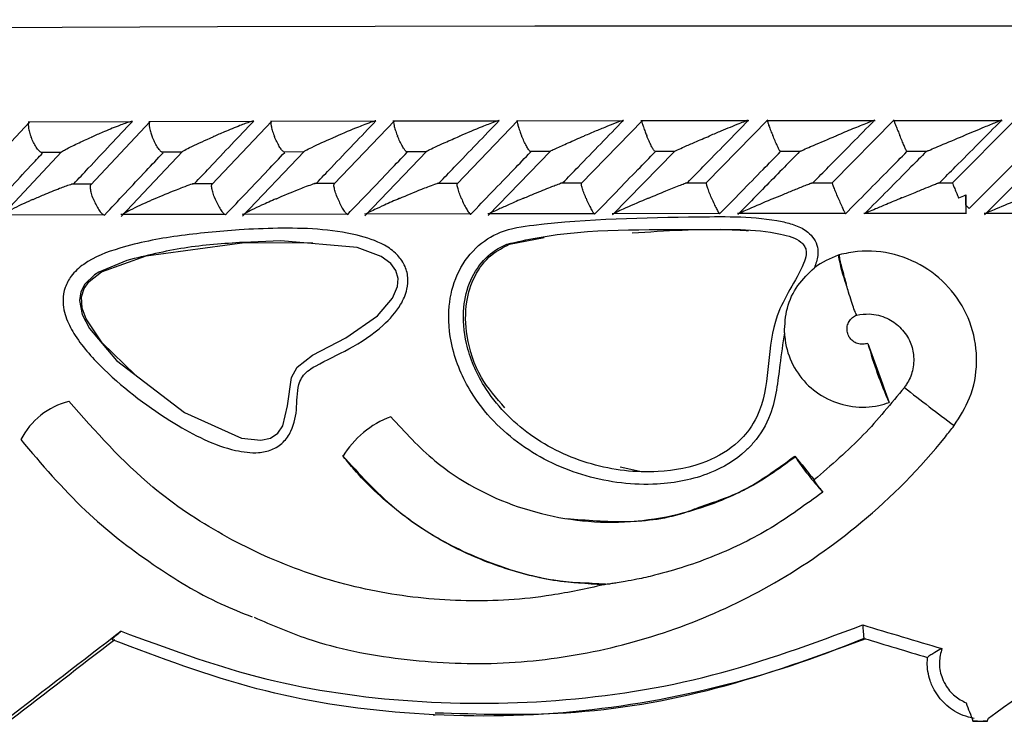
# Model space of a CAD drawing. Header units: millimetres. Extents: x 112 to 251, y 122 to 268.
# Tile 40 of 60: x 210.07 to 216.34, y 164.82 to 169.29. Entities that reach past the tile are written whole.
import ezdxf

# ---------------------------------------------------------------- set-up
doc = ezdxf.new("R2010")
doc.units = ezdxf.units.MM
doc.styles.add('SLDTEXTSTYLE0', font='TXT', dxfattribs={"width": 0.75})
doc.dimstyles.new('SLDDIMSTYLE1', dxfattribs={"dimtxt": 3.5, "dimasz": 3.302, "dimexe": 0, "dimexo": 0.0625, "dimgap": 0.875, "dimtad": 1, "dimdec": 0, "dimlfac": 5, "dimrnd": 1e-09, "dimzin": 12, "dimdsep": 46, "dimtxsty": 'SLDTEXTSTYLE0', "dimsah": 1, "dimcen": 0.09, "dimadec": 0, "dimazin": 3, "dimtfac": 1, "dimtdec": 0, "dimtofl": 0, "dimtmove": 0, "dimatfit": 3, "dimfxl": 1, "dimfrac": 2, "dimtolj": 1, "dimtzin": 12, "dimarcsym": 0})

# ---------------------------------------------------------------- blocks, each defined once
blk = doc.blocks.new('_D_2')
at = {"color": 7, "linetype": 'Continuous', "lineweight": 18, "transparency": 16777216}
for p, q in [((197.9462, 168.8842), (197.9462, 186.9156)), ((250.1545, 176.7873), (250.1545, 186.9156)), ((197.9462, 185.9156), (250.1545, 185.9156))]:
    blk.add_line(p, q, dxfattribs=at)
for points in [[(197.9462, 185.9156), (201.2482, 185.4076), (201.2482, 186.4236)], [(250.1545, 185.9156), (246.8525, 186.4236), (246.8525, 185.4076)]]:
    blk.add_solid(points, dxfattribs=at)
at = {"color": 7, "linetype": 'Continuous', "lineweight": 18, "transparency": 16777216, "insert": (217.0927, 190.4273), "char_height": 3.5, "attachment_point": 1, "style": 'SLDTEXTSTYLE0'}
blk.add_mtext('261', dxfattribs=at)

msp = doc.modelspace()

# ---------------------------------------------------------------- linework, layer by layer
at = {"color": 7, "linetype": 'Continuous', "lineweight": 25}
for p, q in [((210.1314, 168.6396), (209.7561, 168.2368)), ((210.7827, 168.6405), (210.1241, 168.6384)), ((210.9002, 168.6425), (210.5217, 168.2398)), ((211.5568, 168.6425), (210.8921, 168.6407)), ((211.6752, 168.6449), (211.2937, 168.2424)), ((212.3371, 168.6442), (211.6665, 168.6427)), ((212.4564, 168.6468), (212.072, 168.2447)), ((213.1234, 168.6455), (212.4472, 168.6443)), ((213.2439, 168.6484), (212.8565, 168.2465)), ((213.9158, 168.6465), (213.2343, 168.6455)), ((214.0377, 168.6496), (213.6473, 168.2479)), ((214.7144, 168.6471), (214.0278, 168.6464)), ((214.8363, 168.6535), (214.4449, 168.254)), ((215.5191, 168.6473), (214.8277, 168.6469)), ((215.6418, 168.654), (215.2474, 168.2548)), ((216.3301, 168.6472), (215.6341, 168.6471)), ((216.4099, 168.6518), (216.012, 168.2517)), ((210.3365, 168.4494), (209.9485, 168.0347)), ((211.106, 168.4513), (210.7157, 168.0378)), ((210.9733, 168.4488), (211.1012, 168.4491)), ((211.8813, 168.4523), (211.4893, 168.0405)), ((211.7494, 168.4505), (211.8773, 168.4508)), ((212.6627, 168.4529), (212.2691, 168.0428)), ((212.5316, 168.452), (212.6597, 168.4522)), ((213.4509, 168.4538), (213.055, 168.0448)), ((213.3197, 168.4531), (213.4486, 168.4533)), ((214.2386, 168.4506), (213.8467, 168.049)), ((214.1138, 168.454), (214.2432, 168.4541)), ((214.914, 168.4545), (215.0446, 168.4546)), ((215.7202, 168.4549), (215.8524, 168.4549)), ((216.1199, 168.0879), (216.4866, 168.4567)), ((216.6207, 168.4551), (216.2171, 168.0479)), ((210.2033, 168.4467), (210.3325, 168.4471)), ((210.5244, 168.2433), (210.3987, 168.2429)), ((211.2957, 168.2454), (211.1696, 168.245)), ((212.0735, 168.2471), (211.9468, 168.2469)), ((212.8576, 168.2485), (212.7295, 168.2483)), ((213.6481, 168.2495), (213.5182, 168.2493)), ((214.4451, 168.2502), (214.3126, 168.2501)), ((215.2484, 168.2505), (215.1138, 168.2504)), ((216.0125, 168.2505), (215.9214, 168.2505)), ((214.7167, 168.1234), (214.6445, 168.0499)), ((216.0977, 168.1099), (216.0977, 168.0552)), ((209.9469, 168.0492), (210.6048, 168.0513)), ((210.6054, 168.0478), (210.6098, 168.0469)), ((210.7138, 168.0514), (211.3779, 168.0532)), ((211.3776, 168.05), (211.3814, 168.049)), ((211.4871, 168.0533), (212.1571, 168.0548)), ((212.1559, 168.0518), (212.1592, 168.0509)), ((212.2667, 168.0548), (212.9423, 168.0561)), ((213.0526, 168.0561), (213.7335, 168.0571)), ((213.8447, 168.0572), (214.5306, 168.0579)), ((214.6431, 168.0579), (215.3338, 168.0583)), ((215.4482, 168.0584), (216.0975, 168.0585)), ((216.2142, 168.0596), (216.9095, 168.0595)), ((213.1901, 167.8614), (213.4109, 167.9045)), ((211.5009, 167.8718), (211.9375, 167.8702)), ((215.2905, 167.7936), (215.284, 167.7915)), ((214.0199, 166.4122), (213.8945, 166.4396)), ((213.7169, 165.7014), (213.8025, 165.6971)), ((215.4496, 165.3487), (215.4487, 165.3489)), ((212.7028, 164.8617), (212.7171, 164.861)), ((216.1719, 164.8205), (216.1432, 164.8219)), ((216.2362, 164.822), (216.2085, 164.8205))]:
    msp.add_line(p, q, dxfattribs=at)
at = {"color": 1, "linetype": 'Continuous', "lineweight": 25, "flags": 128}
msp.add_lwpolyline([(209.3699, 169.2412), (210.3404, 169.2446), (211.3298, 169.2475), (212.3349, 169.2498), (213.3526, 169.2516), (214.3795, 169.2529), (215.4124, 169.2536), (216.448, 169.2537), (217.483, 169.2534), (218.5139, 169.2524), (219.5376, 169.251), (220.5508, 169.249), (221.5502, 169.2464), (222.5326, 169.2434), (223.4948, 169.2398), (224.4339, 169.2357), (225.3467, 169.2311), (226.2303, 169.2261), (227.082, 169.2206), (227.899, 169.2146), (228.6786, 169.2083)], dxfattribs=at)
at = {"color": 7, "linetype": 'Continuous', "lineweight": 25, "flags": 128}
for points in [[(210.7529, 167.7579), (210.7529, 167.7579), (210.5743, 167.6835), (210.5464, 167.6654), (210.4848, 167.6067), (210.459, 167.5576), (210.4501, 167.5031), (210.4675, 167.4137), (210.514, 167.3232), (210.6857, 167.1207), (211.1194, 166.7876), (211.4832, 166.6245), (211.6063, 166.6124), (211.6664, 166.6259), (211.7135, 166.6566), (211.7465, 166.7041), (211.7749, 166.832), (211.8002, 167.0123), (211.837, 167.0774), (211.9356, 167.1539), (212.1467, 167.2634), (212.3493, 167.4035), (212.4455, 167.5174), (212.4761, 167.5917), (212.4798, 167.6416), (212.4658, 167.693), (212.433, 167.7384), (212.3727, 167.7831), (212.2188, 167.8394), (211.7335, 167.8815), (211.4935, 167.8729), (211.4935, 167.8729)], [(210.8058, 167.0285), (210.5942, 167.2315), (210.4919, 167.3847), (210.4679, 167.4528), (210.464, 167.5262), (210.4804, 167.5786), (210.5114, 167.6229), (210.5895, 167.6839), (210.8741, 167.7859), (211.5009, 167.8718), (211.5009, 167.8718)], [(216.1432, 164.8219), (216.1548, 164.8219), (216.1664, 164.8219), (216.1781, 164.8219), (216.1897, 164.822), (216.2013, 164.822), (216.2129, 164.822), (216.2246, 164.822), (216.2362, 164.822)], [(216.1719, 164.8205), (216.1764, 164.8205), (216.181, 164.8205), (216.1856, 164.8205), (216.1902, 164.8205), (216.1948, 164.8205), (216.1993, 164.8205), (216.2039, 164.8205), (216.2085, 164.8205)]]:
    msp.add_lwpolyline(points, dxfattribs=at)
at = {"color": 7, "linetype": 'Continuous', "lineweight": 25}
for centre, radius, start, end in [((220.0765, 168.1416), 3.9797, 179.52018, 181.24417), ((225.0264, 177.0718), 12.6505, 225.10213, 225.24756), ((216.3141, 167.9753), 1.0462, 190.11953, 200.83197), ((217.8997, 167.8858), 2.5131, 195.15043, 204.26755), ((225.0464, 178.7744), 15.0696, 231.69809, 233.21859), ((210.5013, 166.3957), 0.4788, 104.3211, 152.63365), ((215.6095, 166.8537), 0.00106, 221.33739, 250.75522), ((212.6393, 166.2034), 0.5944, 110.25329, 149.25616), ((212.1318, 166.516), 0.00938, 249.07521, 269.55971), ((216.5071, 167.4908), 1.7911, 213.17155, 222.45902)]:
    msp.add_arc(centre, radius, start, end, dxfattribs=at)
for centre, major_axis, ratio, start_param, end_param in [((216.2462, 166.87), (-18.2911, 50.9184), 0.01119, 1.559726, 1.567118), ((216.2462, 166.1855), (-18.2907, 22.3636), 0.026066, 1.534934, 1.541703), ((216.2462, 166.9669), (18.2594, 13.3836), 0.091005, 1.811205, 1.853509), ((216.2462, 166.0007), (18.2987, -5.454), 0.040488, 4.680434, 4.707991), ((216.2462, 166.9669), (18.2719, 13.3552), 0.075887, 4.656727, 4.69903), ((216.2462, 166.9669), (18.0998, 13.2666), 0.091005, 1.816328, 1.855038), ((216.2233, 165.9241), (18.2186, -5.454), 0.040674, 4.682083, 4.704231), ((216.2462, 173.0321), (-18.0859, 48.9209), 0.057057, 1.715891, 1.718291), ((216.2462, 174.9639), (18.0818, 60.2356), 0.046774, 4.557269, 4.557563)]:
    msp.add_ellipse(centre, major_axis=major_axis, ratio=ratio, start_param=start_param, end_param=end_param, dxfattribs=at)
for points, knots in [([(210.1297, 168.6376), (210.1281, 168.6354), (210.1242, 168.6303), (210.1239, 168.6112), (210.1286, 168.5836), (210.1362, 168.5591), (210.1415, 168.5454), (210.1425, 168.5429), (210.1426, 168.5425)], [0, 0, 0, 0, 0.174883, 0.407338, 0.673978, 0.940812, 0.992247, 1, 1, 1, 1]), ([(210.414, 168.2463), (210.4448, 168.2791), (210.5688, 168.4115), (210.6934, 168.544), (210.787, 168.6435)], [0, 0, 0, 0, 0.248352, 1, 1, 1, 1]), ([(210.787, 168.6435), (210.7855, 168.6435), (210.7834, 168.6434), (210.7765, 168.642), (210.7613, 168.6378), (210.7323, 168.6277), (210.6756, 168.6064), (210.6064, 168.5779), (210.5512, 168.5542), (210.528, 168.5439), (210.5277, 168.5437)], [0, 0, 0, 0, 0.043994, 0.056542, 0.118217, 0.248577, 0.377916, 0.733919, 0.996434, 1, 1, 1, 1]), ([(210.8978, 168.6399), (210.8972, 168.6395), (210.8943, 168.6376), (210.8935, 168.6248), (210.8961, 168.6018), (210.9037, 168.5737), (210.911, 168.5537), (210.9144, 168.5452), (210.9145, 168.5449)], [0, 0, 0, 0, 0.0570081, 0.2848889, 0.5237423, 0.7990423, 0.9922655, 1, 1, 1, 1]), ([(211.1841, 168.2485), (211.2153, 168.2815), (211.3404, 168.4139), (211.4659, 168.5463), (211.5601, 168.6456)], [0, 0, 0, 0, 0.249668, 1, 1, 1, 1]), ([(211.5601, 168.6456), (211.5591, 168.6456), (211.5571, 168.6456), (211.5502, 168.644), (211.5343, 168.6394), (211.5068, 168.6296), (211.4512, 168.6085), (211.3822, 168.5802), (211.3264, 168.5563), (211.3031, 168.5461), (211.3028, 168.5459)], [0, 0, 0, 0, 0.033619, 0.064711, 0.125943, 0.251127, 0.375468, 0.735609, 0.996427, 1, 1, 1, 1]), ([(211.6722, 168.6419), (211.6713, 168.6398), (211.669, 168.6347), (211.671, 168.6156), (211.6777, 168.588), (211.6861, 168.5634), (211.6916, 168.5497), (211.6926, 168.5472), (211.6927, 168.5469)], [0, 0, 0, 0, 0.173048, 0.405801, 0.673257, 0.940904, 0.992252, 1, 1, 1, 1]), ([(211.9603, 168.2504), (211.9919, 168.2836), (212.118, 168.4159), (212.2444, 168.5482), (212.3392, 168.6474)], [0, 0, 0, 0, 0.250558, 1, 1, 1, 1]), ([(212.3392, 168.6474), (212.3387, 168.6474), (212.3369, 168.6474), (212.3299, 168.6457), (212.3082, 168.6389), (212.2718, 168.6253), (212.1936, 168.5944), (212.1313, 168.5682), (212.0845, 168.5479), (212.0842, 168.5478)], [0, 0, 0, 0, 0.02335, 0.0734652, 0.1347026, 0.3255551, 0.4728012, 0.9964127, 1, 1, 1, 1]), ([(212.4531, 168.6435), (212.4525, 168.6414), (212.451, 168.6363), (212.4541, 168.6173), (212.4617, 168.5897), (212.4706, 168.5651), (212.4761, 168.5514), (212.4771, 168.5489), (212.4773, 168.5486)], [0, 0, 0, 0, 0.1704227, 0.4038608, 0.6722214, 0.9407734, 0.9922244, 1, 1, 1, 1]), ([(212.7426, 168.252), (212.7745, 168.2852), (212.9016, 168.4175), (213.029, 168.5497), (213.1244, 168.6488)], [0, 0, 0, 0, 0.251072, 1, 1, 1, 1]), ([(213.1244, 168.6488), (213.1242, 168.6488), (213.1235, 168.6489), (213.12, 168.6482), (213.111, 168.6456), (213.0894, 168.6381), (213.0563, 168.6255), (212.9813, 168.5957), (212.9193, 168.5696), (212.8722, 168.5495), (212.8719, 168.5493)], [0, 0, 0, 0, 0.0130731, 0.0440212, 0.1002232, 0.1663544, 0.3297128, 0.4739254, 0.9964027, 1, 1, 1, 1]), ([(213.2403, 168.6448), (213.2401, 168.6445), (213.2389, 168.6426), (213.241, 168.6299), (213.2468, 168.6069), (213.2565, 168.5788), (213.2644, 168.5588), (213.2679, 168.5503), (213.268, 168.55)], [0, 0, 0, 0, 0.048054, 0.277935, 0.518985, 0.797148, 0.992193, 1, 1, 1, 1]), ([(213.531, 168.2533), (213.5631, 168.2865), (213.6912, 168.4187), (213.8196, 168.5509), (213.9157, 168.6499)], [0, 0, 0, 0, 0.251131, 1, 1, 1, 1]), ([(213.9157, 168.6499), (213.9157, 168.6499), (213.9151, 168.65), (213.9118, 168.6494), (213.8998, 168.6455), (213.8681, 168.6338), (213.8129, 168.6119), (213.741, 168.5823), (213.6911, 168.5614), (213.666, 168.5507), (213.6657, 168.5506)], [0, 0, 0, 0, 0.002837, 0.050974, 0.110328, 0.207807, 0.453184, 0.721635, 0.996408, 1, 1, 1, 1]), ([(214.0338, 168.6457), (214.0337, 168.6454), (214.0331, 168.6436), (214.0361, 168.6309), (214.043, 168.608), (214.0533, 168.5799), (214.0613, 168.5598), (214.0649, 168.5514), (214.065, 168.551)], [0, 0, 0, 0, 0.042386, 0.273671, 0.516164, 0.795925, 0.992128, 1, 1, 1, 1]), ([(214.3254, 168.2542), (214.3578, 168.2874), (214.4869, 168.4196), (214.6162, 168.5517), (214.713, 168.6507)], [0, 0, 0, 0, 0.251053, 1, 1, 1, 1]), ([(214.713, 168.6507), (214.7125, 168.6507), (214.7113, 168.6506), (214.7035, 168.6481), (214.6847, 168.6411), (214.6295, 168.6195), (214.5526, 168.5878), (214.49, 168.5617), (214.4661, 168.5516), (214.4658, 168.5515)], [0, 0, 0, 0, 0.038854, 0.084809, 0.162937, 0.312703, 0.736917, 0.996427, 1, 1, 1, 1]), ([(214.834, 168.6508), (214.8336, 168.6505), (214.8328, 168.6497), (214.8349, 168.6403), (214.8412, 168.6207), (214.8515, 168.5928), (214.8613, 168.5683), (214.867, 168.5546), (214.8681, 168.5521), (214.8682, 168.5518)], [0, 0, 0, 0, 0.115611, 0.305784, 0.50123, 0.725696, 0.950344, 0.993486, 1, 1, 1, 1]), ([(215.1259, 168.2548), (215.1585, 168.2879), (215.2886, 168.4201), (215.4189, 168.5522), (215.5165, 168.6512)], [0, 0, 0, 0, 0.250429, 1, 1, 1, 1]), ([(215.5165, 168.6512), (215.5163, 168.6512), (215.5158, 168.6512), (215.5105, 168.6494), (215.4957, 168.6438), (215.4517, 168.6263), (215.3741, 168.5945), (215.3071, 168.5667), (215.2725, 168.5522), (215.2722, 168.552)], [0, 0, 0, 0, 0.027389, 0.07214, 0.141886, 0.269105, 0.620338, 0.996426, 1, 1, 1, 1]), ([(215.6391, 168.6512), (215.6391, 168.6509), (215.639, 168.6502), (215.6422, 168.6407), (215.6497, 168.6212), (215.6608, 168.5932), (215.6709, 168.5688), (215.6766, 168.555), (215.6776, 168.5525), (215.6777, 168.5522)], [0, 0, 0, 0, 0.115378, 0.305717, 0.50128, 0.725681, 0.950236, 0.993471, 1, 1, 1, 1]), ([(215.9326, 168.2551), (215.9653, 168.2881), (216.0964, 168.4203), (216.2277, 168.5523), (216.3262, 168.6513)], [0, 0, 0, 0, 0.249562, 1, 1, 1, 1]), ([(216.3262, 168.6513), (216.3262, 168.6513), (216.3261, 168.6514), (216.3229, 168.6502), (216.3114, 168.6456), (216.2766, 168.6315), (216.2202, 168.6083), (216.1511, 168.5797), (216.1073, 168.5616), (216.0852, 168.5524), (216.0849, 168.5522)], [0, 0, 0, 0, 0.016527, 0.060768, 0.123874, 0.233497, 0.524909, 0.758884, 0.996426, 1, 1, 1, 1]), ([(210.2034, 168.4474), (210.2005, 168.4494), (210.193, 168.4545), (210.1781, 168.4735), (210.161, 168.5013), (210.1493, 168.526), (210.1437, 168.5397), (210.1427, 168.5422), (210.1426, 168.5425)], [0, 0, 0, 0, 0.151697, 0.39083, 0.664979, 0.939352, 0.992032, 1, 1, 1, 1]), ([(210.3324, 168.4468), (210.3339, 168.4481), (210.3395, 168.4529), (210.3736, 168.4718), (210.4371, 168.5031), (210.4963, 168.5299), (210.5274, 168.5436), (210.5277, 168.5437)], [0, 0, 0, 0, 0.056887, 0.220757, 0.59987, 0.99599, 1, 1, 1, 1]), ([(210.9734, 168.4494), (210.9706, 168.4515), (210.9637, 168.4567), (210.9495, 168.4758), (210.9329, 168.5037), (210.9213, 168.5283), (210.9156, 168.5421), (210.9146, 168.5446), (210.9145, 168.5449)], [0, 0, 0, 0, 0.157002, 0.394503, 0.66707, 0.939861, 0.992084, 1, 1, 1, 1]), ([(211.1058, 168.4515), (211.1082, 168.4531), (211.1187, 168.46), (211.1755, 168.4888), (211.242, 168.5194), (211.2956, 168.5428), (211.3025, 168.5458), (211.3028, 168.5459)], [0, 0, 0, 0, 0.068137, 0.290333, 0.90815, 0.995856, 1, 1, 1, 1]), ([(211.7495, 168.4511), (211.7469, 168.4533), (211.7405, 168.4586), (211.7271, 168.4778), (211.7111, 168.5057), (211.6996, 168.5304), (211.6939, 168.5441), (211.6929, 168.5466), (211.6927, 168.5469)], [0, 0, 0, 0, 0.162222, 0.398155, 0.669147, 0.940328, 0.992151, 1, 1, 1, 1]), ([(211.881, 168.4526), (211.8841, 168.4545), (211.8959, 168.4616), (211.9552, 168.4907), (212.023, 168.5213), (212.077, 168.5447), (212.0839, 168.5477), (212.0842, 168.5478)], [0, 0, 0, 0, 0.07973, 0.299868, 0.910397, 0.995892, 1, 1, 1, 1]), ([(212.5316, 168.4525), (212.5292, 168.4548), (212.5235, 168.4601), (212.5108, 168.4795), (212.4956, 168.5074), (212.4842, 168.5321), (212.4784, 168.5458), (212.4774, 168.5483), (212.4773, 168.5486)], [0, 0, 0, 0, 0.167378, 0.401799, 0.671174, 0.940753, 0.992196, 1, 1, 1, 1]), ([(212.6623, 168.4533), (212.6661, 168.4555), (212.6792, 168.4629), (212.7202, 168.4824), (212.7858, 168.5122), (212.8402, 168.5358), (212.8715, 168.5492), (212.8719, 168.5493)], [0, 0, 0, 0, 0.089772, 0.306398, 0.603259, 0.995952, 1, 1, 1, 1]), ([(213.3198, 168.4536), (213.3176, 168.4559), (213.3126, 168.4613), (213.3007, 168.4808), (213.2862, 168.5088), (213.275, 168.5335), (213.2692, 168.5472), (213.2682, 168.5497), (213.268, 168.55)], [0, 0, 0, 0, 0.172325, 0.405364, 0.673128, 0.941118, 0.992252, 1, 1, 1, 1]), ([(213.4505, 168.4541), (213.4524, 168.4551), (213.4603, 168.4596), (213.4977, 168.4773), (213.5673, 168.5085), (213.6307, 168.5357), (213.6654, 168.5504), (213.6657, 168.5506)], [0, 0, 0, 0, 0.049674, 0.207338, 0.567804, 0.995995, 1, 1, 1, 1]), ([(214.1139, 168.4544), (214.112, 168.4568), (214.1077, 168.4623), (214.0968, 168.4819), (214.0829, 168.5099), (214.072, 168.5345), (214.0662, 168.5482), (214.0651, 168.5507), (214.065, 168.551)], [0, 0, 0, 0, 0.176227, 0.408202, 0.674684, 0.941364, 0.992296, 1, 1, 1, 1]), ([(214.2432, 168.4537), (214.2436, 168.4539), (214.2469, 168.4559), (214.2669, 168.4653), (214.3087, 168.4842), (214.3783, 168.5144), (214.4335, 168.5379), (214.4655, 168.5513), (214.4658, 168.5515)], [0, 0, 0, 0, 0.013474, 0.115644, 0.325396, 0.613462, 0.996057, 1, 1, 1, 1]), ([(214.914, 168.455), (214.9124, 168.4574), (214.9088, 168.4629), (214.8989, 168.4826), (214.8859, 168.5106), (214.8752, 168.5352), (214.8694, 168.549), (214.8683, 168.5514), (214.8682, 168.5518)], [0, 0, 0, 0, 0.178828, 0.410131, 0.675697, 0.941464, 0.992288, 1, 1, 1, 1]), ([(215.0387, 168.451), (215.0388, 168.4512), (215.0391, 168.4517), (215.0473, 168.4557), (215.0694, 168.4658), (215.1367, 168.4951), (215.2098, 168.526), (215.2653, 168.5491), (215.2718, 168.5519), (215.2722, 168.552)], [0, 0, 0, 0, 0.0432971, 0.1010396, 0.1950147, 0.3888685, 0.9279883, 0.9964176, 1, 1, 1, 1]), ([(215.7202, 168.4553), (215.719, 168.4577), (215.7162, 168.4632), (215.7073, 168.483), (215.6951, 168.511), (215.6847, 168.5356), (215.6789, 168.5494), (215.6779, 168.5518), (215.6777, 168.5522)], [0, 0, 0, 0, 0.180233, 0.411268, 0.676251, 0.941434, 0.992293, 1, 1, 1, 1]), ([(215.8455, 168.4513), (215.8458, 168.4515), (215.8466, 168.452), (215.8554, 168.456), (215.8785, 168.466), (215.9473, 168.4951), (216.0214, 168.5259), (216.0775, 168.5492), (216.0846, 168.5521), (216.0849, 168.5522)], [0, 0, 0, 0, 0.042792, 0.100058, 0.193235, 0.385501, 0.923109, 0.996416, 1, 1, 1, 1]), ([(212.1592, 168.0509), (212.2038, 168.0976), (212.294, 168.192), (212.4205, 168.3243), (212.5026, 168.4099), (212.5389, 168.4478)], [0, 0, 0, 0, 0.353092, 0.713489, 1, 1, 1, 1]), ([(212.9431, 168.0524), (212.9881, 168.0991), (213.079, 168.1935), (213.2065, 168.3258), (213.2891, 168.4113), (213.3257, 168.4491)], [0, 0, 0, 0, 0.353235, 0.7137843, 1, 1, 1, 1]), ([(213.733, 168.0536), (213.7783, 168.1002), (213.8699, 168.1946), (213.9984, 168.3268), (214.0816, 168.4123), (214.1185, 168.4502)], [0, 0, 0, 0, 0.353051, 0.713409, 1, 1, 1, 1]), ([(214.529, 168.0544), (214.5746, 168.101), (214.6667, 168.1952), (214.7962, 168.3274), (214.8801, 168.4129), (214.9174, 168.4509)], [0, 0, 0, 0, 0.352522, 0.712349, 1, 1, 1, 1]), ([(215.0387, 168.451), (215.0063, 168.418), (214.899, 168.3089), (214.7919, 168.1997), (214.7171, 168.1235)], [0, 0, 0, 0, 0.301852, 1, 1, 1, 1]), ([(215.331, 168.055), (215.3769, 168.1014), (215.4695, 168.1954), (215.6, 168.3275), (215.6847, 168.4131), (215.7225, 168.4513)], [0, 0, 0, 0, 0.351647, 0.710587, 1, 1, 1, 1]), ([(215.8455, 168.4513), (215.8131, 168.4186), (215.6821, 168.2866), (215.5514, 168.1544), (215.453, 168.055)], [0, 0, 0, 0, 0.247952, 1, 1, 1, 1]), ([(209.8718, 168.0739), (209.916, 168.1213), (210.0047, 168.2165), (210.1192, 168.3392), (210.1895, 168.4144), (210.215, 168.4418)], [0, 0, 0, 0, 0.386618, 0.777268, 1, 1, 1, 1]), ([(210.6098, 168.0469), (210.6535, 168.0934), (210.7419, 168.1875), (210.8665, 168.3199), (210.9474, 168.4058), (210.9835, 168.4441)], [0, 0, 0, 0, 0.351786, 0.710869, 1, 1, 1, 1]), ([(211.3814, 168.049), (211.4256, 168.0957), (211.5149, 168.19), (211.6405, 168.3223), (211.722, 168.408), (211.7581, 168.4461)], [0, 0, 0, 0, 0.352613, 0.712526, 1, 1, 1, 1]), ([(210.1539, 168.1464), (210.1542, 168.1465), (210.177, 168.1566), (210.2324, 168.1806), (210.3022, 168.2091), (210.3587, 168.2302), (210.3853, 168.2396), (210.3966, 168.2426), (210.3986, 168.2431)], [0, 0, 0, 0, 0.003936, 0.289995, 0.689791, 0.828507, 0.96824, 1, 1, 1, 1]), ([(210.5391, 168.1476), (210.539, 168.148), (210.534, 168.1602), (210.5258, 168.1846), (210.5197, 168.215), (210.5188, 168.2342), (210.5218, 168.2382), (210.5225, 168.2391)], [0, 0, 0, 0, 0.008446, 0.315298, 0.622596, 0.916329, 1, 1, 1, 1]), ([(210.9259, 168.1488), (210.9262, 168.1489), (210.972, 168.1689), (211.034, 168.1951), (211.113, 168.226), (211.1506, 168.2398), (211.1734, 168.2467), (211.1811, 168.2484), (211.1833, 168.2485), (211.1841, 168.2485)], [0, 0, 0, 0, 0.003598, 0.52542, 0.67612, 0.867724, 0.930414, 0.976703, 1, 1, 1, 1]), ([(211.3143, 168.1498), (211.3141, 168.1501), (211.3092, 168.1624), (211.3005, 168.1868), (211.2934, 168.2172), (211.2914, 168.2366), (211.2939, 168.2407), (211.2945, 168.2417)], [0, 0, 0, 0, 0.0083283, 0.3122521, 0.6165851, 0.9073892, 1, 1, 1, 1]), ([(211.7042, 168.1508), (211.7045, 168.1509), (211.7506, 168.1709), (211.8123, 168.1968), (211.8882, 168.2267), (211.9227, 168.2395), (211.9456, 168.2471), (211.955, 168.2497), (211.9589, 168.2504), (211.96, 168.2504), (211.9603, 168.2504)], [0, 0, 0, 0, 0.003587, 0.522692, 0.670417, 0.836865, 0.904322, 0.960526, 0.987002, 1, 1, 1, 1]), ([(212.0958, 168.1517), (212.0956, 168.152), (212.0906, 168.1642), (212.0816, 168.1887), (212.0735, 168.2191), (212.0705, 168.2386), (212.0724, 168.2428), (212.0728, 168.2439)], [0, 0, 0, 0, 0.008247, 0.309665, 0.611513, 0.899869, 1, 1, 1, 1]), ([(212.4888, 168.1525), (212.4892, 168.1526), (212.5355, 168.1725), (212.5971, 168.1982), (212.6722, 168.228), (212.7059, 168.2408), (212.729, 168.2487), (212.7388, 168.2516), (212.7419, 168.252), (212.7426, 168.252), (212.7426, 168.252)], [0, 0, 0, 0, 0.003598, 0.521543, 0.666855, 0.833458, 0.899996, 0.967253, 0.997272, 1, 1, 1, 1]), ([(212.8835, 168.1532), (212.8834, 168.1535), (212.8783, 168.1658), (212.869, 168.1902), (212.8599, 168.2207), (212.8558, 168.2403), (212.857, 168.2445), (212.8574, 168.2457)], [0, 0, 0, 0, 0.008195, 0.307614, 0.60746, 0.893882, 1, 1, 1, 1]), ([(213.2797, 168.1539), (213.28, 168.154), (213.3034, 168.1639), (213.3606, 168.188), (213.4298, 168.2162), (213.4844, 168.2375), (213.5085, 168.2467), (213.5175, 168.2496), (213.5182, 168.2498)], [0, 0, 0, 0, 0.003976, 0.288715, 0.701996, 0.827482, 0.986828, 1, 1, 1, 1]), ([(213.6774, 168.1544), (213.6773, 168.1547), (213.6722, 168.167), (213.6627, 168.1914), (213.6526, 168.2219), (213.6475, 168.2416), (213.648, 168.2459), (213.6481, 168.2471)], [0, 0, 0, 0, 0.008154, 0.306, 0.604254, 0.889172, 1, 1, 1, 1]), ([(214.0767, 168.1549), (214.0771, 168.155), (214.0952, 168.1627), (214.1316, 168.1779), (214.1964, 168.2047), (214.2557, 168.2287), (214.2998, 168.2458), (214.3171, 168.252), (214.3237, 168.2541), (214.3249, 168.2542), (214.3254, 168.2542)], [0, 0, 0, 0, 0.003585, 0.200872, 0.400172, 0.714591, 0.852527, 0.926526, 0.972009, 1, 1, 1, 1]), ([(214.4776, 168.1553), (214.4775, 168.1556), (214.4723, 168.1679), (214.4626, 168.1923), (214.4516, 168.2229), (214.4454, 168.2432), (214.4452, 168.2477), (214.4451, 168.2491)], [0, 0, 0, 0, 0.007919, 0.296684, 0.585847, 0.862144, 1, 1, 1, 1]), ([(214.8801, 168.1556), (214.8804, 168.1558), (214.9027, 168.1651), (214.9476, 168.1838), (215.0161, 168.212), (215.0709, 168.2341), (215.1046, 168.2474), (215.1125, 168.2503), (215.1138, 168.2508)], [0, 0, 0, 0, 0.004, 0.273624, 0.548773, 0.840735, 0.972835, 1, 1, 1, 1]), ([(215.2841, 168.1559), (215.2839, 168.1562), (215.2788, 168.1684), (215.2689, 168.1928), (215.257, 168.2234), (215.2498, 168.2436), (215.2488, 168.248), (215.2485, 168.2495)], [0, 0, 0, 0, 0.007975, 0.298361, 0.589142, 0.867066, 1, 1, 1, 1]), ([(215.6897, 168.156), (215.69, 168.1562), (215.7181, 168.1678), (215.7698, 168.1893), (215.8409, 168.2184), (215.8897, 168.2383), (215.9159, 168.2489), (215.9211, 168.2509), (215.9214, 168.251)], [0, 0, 0, 0, 0.004015, 0.344662, 0.632637, 0.879539, 0.995208, 1, 1, 1, 1]), ([(216.0123, 168.2514), (216.0123, 168.2512), (216.0129, 168.2497), (216.0177, 168.2378), (216.0267, 168.2156), (216.0387, 168.1871), (216.0469, 168.1658), (216.0512, 168.1564), (216.0514, 168.1561)], [0, 0, 0, 0, 0.027098, 0.258926, 0.497936, 0.772957, 0.992175, 1, 1, 1, 1]), ([(210.1539, 168.1464), (210.1536, 168.1463), (210.146, 168.1429), (210.0928, 168.1191), (210.0263, 168.0878), (209.9737, 168.059), (209.9596, 168.0492), (209.9571, 168.0454), (209.9593, 168.0447), (209.9609, 168.0448), (209.9609, 168.0448)], [0, 0, 0, 0, 0.003569, 0.088009, 0.620444, 0.806985, 0.897762, 0.954083, 0.999599, 1, 1, 1, 1]), ([(210.5391, 168.1476), (210.5392, 168.1473), (210.544, 168.1351), (210.5552, 168.1106), (210.5734, 168.0797), (210.5891, 168.059), (210.5965, 168.0542), (210.5989, 168.0526)], [0, 0, 0, 0, 0.007925, 0.296966, 0.586419, 0.86295, 1, 1, 1, 1]), ([(210.9259, 168.1488), (210.9256, 168.1486), (210.9177, 168.1452), (210.864, 168.1214), (210.7964, 168.0901), (210.7417, 168.0614), (210.7266, 168.0517), (210.723, 168.0477), (210.7253, 168.0474), (210.7264, 168.0472)], [0, 0, 0, 0, 0.0035747, 0.0901538, 0.6202592, 0.8066333, 0.8975848, 0.9541423, 1, 1, 1, 1]), ([(211.3143, 168.1498), (211.3144, 168.1495), (211.3193, 168.1372), (211.3305, 168.1128), (211.3481, 168.0818), (211.3629, 168.061), (211.3697, 168.0562), (211.372, 168.0545)], [0, 0, 0, 0, 0.007867, 0.295384, 0.583281, 0.858221, 1, 1, 1, 1]), ([(211.7042, 168.1508), (211.7039, 168.1507), (211.6719, 168.1367), (211.6179, 168.1127), (211.5536, 168.0824), (211.516, 168.0634), (211.4999, 168.0537), (211.4955, 168.0498), (211.4974, 168.0495), (211.4983, 168.0493)], [0, 0, 0, 0, 0.003598, 0.36268, 0.622387, 0.807428, 0.898036, 0.95455, 1, 1, 1, 1]), ([(212.0958, 168.1517), (212.0959, 168.1514), (212.1009, 168.1391), (212.112, 168.1146), (212.1289, 168.0836), (212.143, 168.0627), (212.1491, 168.0578), (212.1512, 168.0561)], [0, 0, 0, 0, 0.007822, 0.293701, 0.580003, 0.853345, 1, 1, 1, 1]), ([(212.4888, 168.1525), (212.4885, 168.1523), (212.4721, 168.1453), (212.4399, 168.1312), (212.3866, 168.1075), (212.3356, 168.0841), (212.2968, 168.0651), (212.2796, 168.0555), (212.2744, 168.0516), (212.2759, 168.0513), (212.2765, 168.0511)], [0, 0, 0, 0, 0.003588, 0.184787, 0.364575, 0.623231, 0.807723, 0.898201, 0.954728, 1, 1, 1, 1]), ([(212.8835, 168.1532), (212.8836, 168.1529), (212.8887, 168.1406), (212.8996, 168.1163), (212.9161, 168.0848), (212.9305, 168.0624), (212.9391, 168.0533), (212.9422, 168.0526), (212.9431, 168.0524)], [0, 0, 0, 0, 0.0065169, 0.2445814, 0.4829915, 0.7105802, 0.9198076, 1, 1, 1, 1]), ([(213.2797, 168.1539), (213.2794, 168.1537), (213.248, 168.1403), (213.1936, 168.1167), (213.1258, 168.0863), (213.0861, 168.0675), (213.0677, 168.0582), (213.0651, 168.0565), (213.065, 168.0564)], [0, 0, 0, 0, 0.003983, 0.388433, 0.682723, 0.893191, 0.995696, 1, 1, 1, 1]), ([(213.6774, 168.1544), (213.6776, 168.1541), (213.6827, 168.1419), (213.6934, 168.1175), (213.7092, 168.086), (213.7224, 168.0636), (213.7298, 168.0545), (213.7323, 168.0538), (213.733, 168.0536)], [0, 0, 0, 0, 0.006515, 0.244559, 0.482936, 0.710531, 0.919764, 1, 1, 1, 1]), ([(214.0767, 168.1549), (214.0764, 168.1548), (214.0691, 168.1517), (214.0136, 168.1281), (213.9417, 168.097), (213.8784, 168.0681), (213.8581, 168.0582), (213.8516, 168.0544), (213.8513, 168.0537), (213.8521, 168.0537), (213.8521, 168.0537)], [0, 0, 0, 0, 0.003585, 0.081501, 0.615833, 0.804449, 0.896387, 0.953443, 0.999507, 1, 1, 1, 1]), ([(214.4776, 168.1553), (214.4777, 168.155), (214.4828, 168.1427), (214.4935, 168.1184), (214.5084, 168.0868), (214.5204, 168.0645), (214.5267, 168.0554), (214.5285, 168.0546), (214.529, 168.0544)], [0, 0, 0, 0, 0.006505, 0.244477, 0.482774, 0.710322, 0.91959, 1, 1, 1, 1]), ([(214.8801, 168.1556), (214.8797, 168.1555), (214.8717, 168.1521), (214.8156, 168.1285), (214.7428, 168.0974), (214.6778, 168.0687), (214.6569, 168.059), (214.6492, 168.0552), (214.6494, 168.0545), (214.6494, 168.0545), (214.6494, 168.0545)], [0, 0, 0, 0, 0.003585, 0.087799, 0.61906, 0.806033, 0.897265, 0.95396, 0.999882, 1, 1, 1, 1]), ([(215.2841, 168.1559), (215.2842, 168.1555), (215.2893, 168.1433), (215.2997, 168.1189), (215.3138, 168.0874), (215.3245, 168.065), (215.3296, 168.056), (215.3307, 168.0552), (215.331, 168.055)], [0, 0, 0, 0, 0.006534, 0.244335, 0.482482, 0.709964, 0.919273, 1, 1, 1, 1]), ([(215.6897, 168.156), (215.6894, 168.1559), (215.6565, 168.1421), (215.5996, 168.1183), (215.5284, 168.0882), (215.484, 168.0692), (215.4618, 168.0594), (215.4539, 168.0557), (215.4525, 168.0549), (215.453, 168.055), (215.453, 168.055)], [0, 0, 0, 0, 0.003582, 0.359172, 0.621356, 0.807345, 0.897965, 0.954252, 0.999821, 1, 1, 1, 1]), ([(216.0514, 168.1561), (216.0517, 168.1562), (216.0671, 168.162), (216.0821, 168.1685), (216.0969, 168.1749)], [0, 0, 0, 0, 0.021577, 1, 1, 1, 1]), ([(216.0971, 168.1106), (216.097, 168.126), (216.0969, 168.1468), (216.0969, 168.1692), (216.0969, 168.1749)], [0, 0, 0, 0, 0.746123, 1, 1, 1, 1]), ([(216.4595, 168.1561), (216.4592, 168.156), (216.4511, 168.1526), (216.3943, 168.129), (216.3198, 168.0979), (216.2515, 168.0693), (216.2283, 168.0596), (216.2196, 168.0558), (216.218, 168.0552), (216.2182, 168.0552), (216.2182, 168.0552)], [0, 0, 0, 0, 0.003581, 0.088015, 0.620456, 0.806988, 0.897758, 0.954086, 0.999596, 1, 1, 1, 1]), ([(214.9419, 167.2966), (214.9318, 167.2288), (214.906, 167.0545), (214.8821, 166.8058), (214.7777, 166.6285), (214.6513, 166.4966), (214.4498, 166.3773), (214.0943, 166.3101), (213.6709, 166.3615), (213.2487, 166.5587), (212.9531, 166.8628), (212.8146, 167.1861), (212.7919, 167.4506), (212.846, 167.6716), (212.9622, 167.8408), (213.1378, 167.9548), (213.623, 168.0234), (214.1333, 168.0323), (214.6629, 168.0389), (214.8701, 168.0207), (215.0138, 167.984), (215.0856, 167.9479), (215.1331, 167.8969), (215.1546, 167.8437), (215.1573, 167.7788), (215.1422, 167.7366), (215.1332, 167.7113)], [0, 0, 0, 0, 0.0330481, 0.085014, 0.118213, 0.1295529, 0.1729637, 0.2282329, 0.3019368, 0.3763668, 0.4509291, 0.5021983, 0.5433118, 0.5764558, 0.6098299, 0.6401185, 0.6752836, 0.8458836, 0.8886967, 0.9313332, 0.9456962, 0.9601629, 0.9693822, 0.9786317, 0.9871977, 1, 1, 1, 1]), ([(211.468, 167.9535), (211.5496, 167.9572), (211.7992, 167.9683), (212.1154, 167.9557), (212.3704, 167.8745), (212.4714, 167.8033), (212.5247, 167.7317), (212.5465, 167.6525), (212.5391, 167.5633), (212.4908, 167.4531), (212.367, 167.3163), (212.1758, 167.1917), (211.9966, 167.1108), (211.8843, 167.0436), (211.8345, 166.9519), (211.8401, 166.8255), (211.8157, 166.6886), (211.7517, 166.5945), (211.6769, 166.5473), (211.571, 166.5255), (211.3507, 166.5557), (211.0086, 166.733), (210.6685, 166.9875), (210.4478, 167.2283), (210.3633, 167.3829), (210.3391, 167.4909), (210.3548, 167.5866), (210.3992, 167.6684), (210.5119, 167.7686), (210.7457, 167.8558), (211.0793, 167.9204), (211.3367, 167.9423), (211.468, 167.9535)], [0, 0, 0, 0, 0.043156, 0.131981, 0.164299, 0.181067, 0.195184, 0.209357, 0.222021, 0.240084, 0.269802, 0.315668, 0.356895, 0.373673, 0.381595, 0.409112, 0.436274, 0.451175, 0.466224, 0.481188, 0.507226, 0.581816, 0.681047, 0.730563, 0.751055, 0.771755, 0.785665, 0.799584, 0.818893, 0.863474, 0.930323, 1, 1, 1, 1]), ([(213.1754, 167.8619), (213.1734, 167.8611), (213.1233, 167.8408), (213.0292, 167.7771), (212.933, 167.6338), (212.8868, 167.4421), (212.9076, 167.2043), (213.0347, 166.9073), (213.3093, 166.6242), (213.7041, 166.4391), (214.0995, 166.3907), (214.4268, 166.452), (214.6089, 166.5593), (214.72, 166.6753), (214.8132, 166.8362), (214.8408, 167.1023), (214.8685, 167.3706), (214.9757, 167.5743), (215.0504, 167.697), (215.082, 167.7849), (215.0812, 167.8249), (215.0694, 167.8534), (215.0398, 167.8838), (214.9868, 167.9091), (214.8587, 167.9415), (214.662, 167.9586), (214.1439, 167.949), (213.6397, 167.9669), (213.2387, 167.8762), (213.1754, 167.8619)], [0, 0, 0, 0, 0.001084, 0.026561, 0.054213, 0.083421, 0.120722, 0.168217, 0.238225, 0.308755, 0.37856, 0.429937, 0.468843, 0.478781, 0.507929, 0.556945, 0.607222, 0.637366, 0.66762, 0.677301, 0.68206, 0.686737, 0.691915, 0.70232, 0.714745, 0.756209, 0.797853, 0.968079, 1, 1, 1, 1]), ([(213.972, 167.9328), (214.1838, 167.947), (214.4302, 167.9635), (214.6774, 167.9503), (214.7121, 167.9484)], [0, 0, 0, 0, 0.860034, 1, 1, 1, 1]), ([(213.1605, 166.8188), (213.1065, 166.8803), (212.9907, 167.0122), (212.9123, 167.254), (212.905, 167.4804), (212.9614, 167.6622), (213.0603, 167.7943), (213.1509, 167.8411), (213.1901, 167.8614)], [0, 0, 0, 0, 0.2009289, 0.4305528, 0.607804, 0.7491242, 0.8912876, 1, 1, 1, 1]), ([(216.0233, 166.7048), (216.0598, 166.7619), (216.1381, 166.8845), (216.1787, 167.1086), (216.145, 167.3409), (216.0355, 167.5495), (215.8629, 167.7112), (215.6458, 167.8071), (215.4457, 167.8259), (215.3298, 167.8017), (215.2907, 167.7936)], [0, 0, 0, 0, 0.1177, 0.252801, 0.387346, 0.521748, 0.656875, 0.793095, 0.930191, 1, 1, 1, 1]), ([(215.2842, 167.7915), (215.2322, 167.7694), (215.1792, 167.7468), (215.1341, 167.7119), (215.1332, 167.7113)], [0, 0, 0, 0, 0.981511, 1, 1, 1, 1]), ([(215.2907, 167.7936), (215.2903, 167.793), (215.2891, 167.7913), (215.2924, 167.7709), (215.3021, 167.7291), (215.3167, 167.6727), (215.3292, 167.628), (215.3359, 167.6048), (215.3363, 167.6032)], [0, 0, 0, 0, 0.125013, 0.339598, 0.554303, 0.769067, 0.983829, 1, 1, 1, 1]), ([(214.9419, 167.2966), (214.9447, 167.3498), (214.9503, 167.4561), (215.0202, 167.6037), (215.0959, 167.6757), (215.1332, 167.7113)], [0, 0, 0, 0, 0.336148, 0.672122, 1, 1, 1, 1]), ([(215.4028, 167.4094), (215.4012, 167.4113), (215.398, 167.4154), (215.3858, 167.4463), (215.3694, 167.4941), (215.3526, 167.548), (215.3414, 167.5856), (215.3368, 167.6017), (215.3363, 167.6032)], [0, 0, 0, 0, 0.196367, 0.410377, 0.62485, 0.8397, 0.984374, 1, 1, 1, 1]), ([(215.474, 167.229), (215.4631, 167.2262), (215.4412, 167.2207), (215.407, 167.2264), (215.3767, 167.2424), (215.3539, 167.2676), (215.3412, 167.2984), (215.3395, 167.331), (215.3488, 167.3622), (215.3678, 167.3887), (215.3878, 167.4031), (215.4003, 167.4083), (215.4028, 167.4094)], [0, 0, 0, 0, 0.11064, 0.221295, 0.334039, 0.443804, 0.551053, 0.656347, 0.760985, 0.866242, 0.973267, 1, 1, 1, 1]), ([(215.4028, 167.4094), (215.4296, 167.4131), (215.4946, 167.4223), (215.5934, 167.3965), (215.6823, 167.3353), (215.7419, 167.253), (215.7701, 167.1548), (215.7636, 167.0563), (215.7342, 166.9871), (215.7111, 166.9552), (215.7062, 166.9484)], [0, 0, 0, 0, 0.112823, 0.274328, 0.413759, 0.559431, 0.691021, 0.835001, 0.964987, 1, 1, 1, 1]), ([(214.9419, 167.2966), (214.9424, 167.2881), (214.9464, 167.2244), (214.9789, 167.1069), (215.0746, 166.9675), (215.2117, 166.8671), (215.3743, 166.818), (215.5121, 166.8222), (215.5874, 166.8458), (215.6092, 166.8527)], [0, 0, 0, 0, 0.027396, 0.206304, 0.385333, 0.564865, 0.745157, 0.926215, 1, 1, 1, 1]), ([(215.7062, 166.9484), (215.6217, 166.8447), (215.4477, 166.6312), (215.2389, 166.4517), (215.1315, 166.3594)], [0, 0, 0, 0, 0.485642, 1, 1, 1, 1]), ([(213.7889, 165.6898), (213.6791, 165.6657), (213.3904, 165.6024), (212.9124, 165.5746), (212.3698, 165.6284), (211.8458, 165.7709), (211.3559, 165.9983), (210.8426, 166.3403), (210.5528, 166.6677), (210.3829, 166.8597)], [0, 0, 0, 0, 0.087306, 0.22956, 0.371799, 0.514047, 0.656279, 0.798509, 1, 1, 1, 1]), ([(212.4335, 166.7611), (212.5236, 166.663), (212.7511, 166.4153), (213.2367, 166.1565), (213.8465, 166.0537), (214.3614, 166.1468), (214.7468, 166.3179), (214.92, 166.4459), (215.0079, 166.5108)], [0, 0, 0, 0, 0.139089, 0.35134, 0.564096, 0.776993, 0.886797, 1, 1, 1, 1]), ([(211.564, 165.4832), (211.6762, 165.4345), (211.9742, 165.3054), (212.4981, 165.2046), (213.1113, 165.1731), (213.7257, 165.2487), (214.3227, 165.421), (214.9014, 165.6953), (215.4674, 166.0902), (215.829, 166.4557), (216.0049, 166.6812), (216.0233, 166.7048)], [0, 0, 0, 0, 0.075132, 0.199548, 0.323527, 0.447513, 0.571483, 0.69546, 0.829232, 0.982138, 1, 1, 1, 1]), ([(210.0761, 166.6158), (210.2086, 166.4597), (210.4609, 166.1625), (210.9003, 165.8225), (211.2616, 165.6012), (211.4833, 165.5128), (211.5503, 165.4861)], [0, 0, 0, 0, 0.325097, 0.619096, 0.884999, 1, 1, 1, 1]), ([(212.1257, 166.5144), (212.2325, 166.397), (212.4377, 166.1713), (212.8102, 165.932), (213.1855, 165.7814), (213.4895, 165.7081), (213.6652, 165.7029), (213.7169, 165.7014)], [0, 0, 0, 0, 0.25781, 0.495633, 0.715082, 0.916173, 1, 1, 1, 1]), ([(213.7889, 165.6898), (213.6834, 165.6964), (213.4556, 165.7107), (213.1127, 165.8013), (212.7742, 165.9508), (212.4641, 166.1597), (212.2571, 166.355), (212.1544, 166.4793), (212.1317, 166.5066)], [0, 0, 0, 0, 0.165655, 0.357319, 0.554486, 0.746569, 0.944181, 1, 1, 1, 1]), ([(215.01, 166.5044), (214.9035, 166.4269), (214.7141, 166.2891), (214.4933, 166.2155), (214.3965, 166.1833)], [0, 0, 0, 0, 0.5620693, 1, 1, 1, 1]), ([(215.1857, 166.2817), (215.1789, 166.2905), (215.1609, 166.3138), (215.1402, 166.3422), (215.1303, 166.3579), (215.1312, 166.359), (215.1315, 166.3594)], [0, 0, 0, 0, 0.192321, 0.510314, 0.828301, 1, 1, 1, 1]), ([(215.1857, 166.2817), (215.0781, 166.2023), (214.8628, 166.0434), (214.4991, 165.8665), (214.2066, 165.7708), (214.0142, 165.7276), (213.9345, 165.7125), (213.881, 165.7036), (213.8423, 165.6977), (213.8153, 165.6939), (213.7981, 165.6915), (213.7905, 165.6903), (213.7884, 165.6899), (213.7888, 165.6898), (213.7889, 165.6898)], [0, 0, 0, 0, 0.251195, 0.502412, 0.760254, 0.835121, 0.886182, 0.921268, 0.945638, 0.96918, 0.982686, 0.991203, 0.997438, 1, 1, 1, 1]), ([(214.3965, 166.1833), (214.3706, 166.1729), (214.2245, 166.1142), (213.9358, 166.0785), (213.6812, 166.1004), (213.5542, 166.1113)], [0, 0, 0, 0, 0.097783, 0.550195, 1, 1, 1, 1]), ([(210.6605, 165.3407), (210.6598, 165.3413), (210.6582, 165.3426), (210.665, 165.3509), (210.678, 165.3635), (210.6957, 165.3786), (210.7097, 165.3895), (210.7157, 165.3942)], [0, 0, 0, 0, 0.189795, 0.378912, 0.585738, 0.823616, 1, 1, 1, 1]), ([(210.7157, 165.3942), (211.0003, 165.2887), (211.577, 165.0751), (212.5152, 164.9294), (213.4945, 164.9287), (214.4893, 165.082), (215.1244, 165.3172), (215.4409, 165.4344)], [0, 0, 0, 0, 0.191598, 0.388152, 0.588614, 0.794989, 1, 1, 1, 1]), ([(215.4409, 165.4344), (215.4409, 165.4341), (215.4412, 165.4279), (215.4422, 165.4123), (215.4438, 165.3892), (215.4456, 165.3681), (215.4474, 165.3532), (215.4483, 165.3504), (215.4487, 165.3489)], [0, 0, 0, 0, 0.008022, 0.150051, 0.374558, 0.586909, 0.793346, 1, 1, 1, 1]), ([(215.4487, 165.3489), (215.4486, 165.3489), (215.1439, 165.2213), (214.5129, 165.0113), (213.5235, 164.847), (212.5337, 164.8476), (211.5599, 164.9989), (210.9631, 165.2257), (210.6605, 165.3407)], [0, 0, 0, 0, 0.000103, 0.198175, 0.397532, 0.602772, 0.798654, 1, 1, 1, 1]), ([(212.7172, 164.8755), (212.9946, 164.8667), (213.593, 164.8475), (214.5265, 165.0064), (215.1482, 165.2331), (215.4633, 165.348)], [0, 0, 0, 0, 0.298932, 0.644635, 1, 1, 1, 1]), ([(215.9449, 165.2838), (215.9447, 165.2837), (215.9295, 165.2759), (215.9042, 165.2618), (215.877, 165.2447), (215.8618, 165.2344), (215.8533, 165.2284), (215.853, 165.2278), (215.8529, 165.2276)], [0, 0, 0, 0, 0.005255, 0.334723, 0.561694, 0.713021, 0.856326, 1, 1, 1, 1]), ([(215.9449, 165.2838), (215.9378, 165.2552), (215.9233, 165.1963), (215.9372, 165.1161), (215.9708, 165.0421), (216.0217, 164.9795), (216.0744, 164.9511), (216.0992, 164.9377)], [0, 0, 0, 0, 0.2111476, 0.4345279, 0.5700803, 0.7977435, 1, 1, 1, 1]), ([(216.1513, 164.8387), (216.1275, 164.8443), (216.0644, 164.8593), (215.9728, 164.9159), (215.9046, 164.9978), (215.8618, 165.0934), (215.8496, 165.1681), (215.8533, 165.2177), (215.854, 165.2277)], [0, 0, 0, 0, 0.136591, 0.361695, 0.587325, 0.721992, 0.944215, 1, 1, 1, 1])]:
    msp.add_open_spline(points, degree=3, knots=knots, dxfattribs=at)
at = {"color": 1, "linetype": 'Continuous', "lineweight": 25}
msp.add_open_spline([(211.4935, 167.8729), (211.3677, 167.8644), (211.1166, 167.8475), (210.874, 167.7878), (210.7529, 167.7579)], degree=3, knots=[0, 0, 0, 0, 0.500662, 1, 1, 1, 1], dxfattribs=at)

# ---------------------------------------------------------------- dimensions: what is measured, and where the dimension line sits
at = {"color": 7, "linetype": 'Continuous', "lineweight": 18}
dim = msp.add_linear_dim(base=(250.1545, 185.9156), p1=(197.9462, 167.8842), p2=(250.1545, 175.7873), dimstyle='SLDDIMSTYLE1', dxfattribs=at)
dim.commit()
dim.dimension.update_dxf_attribs({"geometry": '_D_2', "text_midpoint": (220.9719, 185.9156), "dimtype": 160})

doc.saveas('drawing.dxf')
